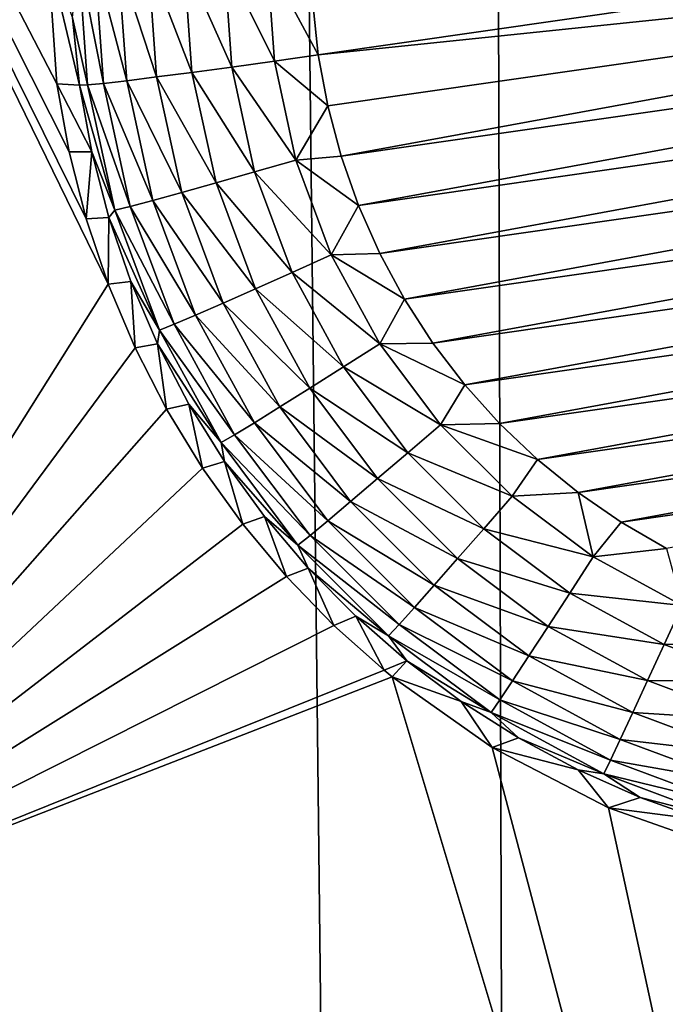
# Model space of a CAD drawing. Header units: metres. Extents: x -24 to 72, y -247 to 22.
# Tile 206 of 256: x -6.004 to -5.204, y -207.871 to -206.65. Entities that reach past the tile are written whole.
import ezdxf

# ---------------------------------------------------------------- set-up
doc = ezdxf.new("R2010")
doc.units = ezdxf.units.M
doc.layers.add('solid_509589_MEDIA_SW0001', color=7, linetype='CONTINUOUS')

msp = doc.modelspace()

# ---------------------------------------------------------------- linework, layer by layer
at = {"layer": 'solid_509589_MEDIA_SW0001'}
for points in [[(-5.328222, -234.871155, 309.950439), (-4.852002, -152.861771, 308.521423), (-5.565951, -153.316559, 308.525574)], [(-5.328222, -234.871155, 309.950439), (-4.303972, -235.255737, 309.962128), (-4.852002, -152.861771, 308.521423)], [(-5.328222, -234.871155, 309.950439), (-5.565951, -153.316559, 308.525574), (-6.237439, -153.831802, 308.530548)], [(-6.318621, -234.406082, 309.936462), (-5.328222, -234.871155, 309.950439), (-6.237439, -153.831802, 308.530548)], [(-5.894148, -206.977997, 268.23175), (-6.413139, -207.803787, 268.274902), (-6.930424, -204.854507, 268.135193)], [(-5.921474, -206.896896, 268.226532), (-5.894148, -206.977997, 268.23175), (-6.930424, -204.854507, 268.135193)], [(-5.942712, -206.813995, 268.221466), (-5.921474, -206.896896, 268.226532), (-6.930424, -204.854507, 268.135193)], [(-5.957743, -206.729752, 268.216492), (-5.942712, -206.813995, 268.221466), (-6.930424, -204.854507, 268.135193)], [(-5.96893, -206.566376, 268.207458), (-5.957743, -206.729752, 268.216492), (-6.930424, -204.854507, 268.135193)], [(-5.633809, -206.693634, 267.617218), (-5.640491, -206.629501, 267.616119), (-4.000404, -206.458817, 267.613129)], [(-3.993722, -206.522949, 267.614258), (-5.633809, -206.693634, 267.617218), (-4.000404, -206.458817, 267.613129)], [(-3.993722, -206.522949, 267.614258), (-5.62215, -206.757034, 267.618317), (-5.633809, -206.693634, 267.617218)], [(-3.993722, -206.522949, 267.614258), (-5.605529, -206.819427, 267.619415), (-5.62215, -206.757034, 267.618317)], [(-3.993722, -206.522949, 267.614258), (-3.99209, -206.587494, 267.615387), (-5.605529, -206.819427, 267.619415)], [(-5.929625, -206.731369, 267.891785), (-5.957743, -206.729752, 268.216492), (-5.96893, -206.566376, 268.207458)], [(-5.938468, -206.647797, 267.89032), (-5.929625, -206.731369, 267.891785), (-5.96893, -206.566376, 268.207458)], [(-5.93112, -206.572403, 267.834351), (-5.919781, -206.730911, 267.837097), (-5.938468, -206.647797, 267.89032)], [(-5.93112, -206.572403, 267.834351), (-5.900107, -206.728989, 267.785126), (-5.919781, -206.730911, 267.837097)], [(-5.911244, -206.573303, 267.78241), (-5.900107, -206.728989, 267.785126), (-5.93112, -206.572403, 267.834351)], [(-5.911244, -206.573303, 267.78241), (-5.871284, -206.725677, 267.737701), (-5.900107, -206.728989, 267.785126)], [(-5.882124, -206.574127, 267.735046), (-5.871284, -206.725677, 267.737701), (-5.911244, -206.573303, 267.78241)], [(-5.882124, -206.574127, 267.735046), (-5.834301, -206.721085, 267.696411), (-5.871284, -206.725677, 267.737701)], [(-5.844761, -206.574844, 267.693878), (-5.834301, -206.721085, 267.696411), (-5.882124, -206.574127, 267.735046)], [(-5.844761, -206.574844, 267.693878), (-5.790429, -206.715363, 267.66272), (-5.834301, -206.721085, 267.696411)], [(-5.800438, -206.575439, 267.660278), (-5.790429, -206.715363, 267.66272), (-5.844761, -206.574844, 267.693878)], [(-5.800438, -206.575439, 267.660278), (-5.741177, -206.70871, 267.637787), (-5.790429, -206.715363, 267.66272)], [(-5.750679, -206.575867, 267.635468), (-5.741177, -206.70871, 267.637787), (-5.800438, -206.575439, 267.660278)], [(-5.750679, -206.575867, 267.635468), (-5.688235, -206.70137, 267.622437), (-5.741177, -206.70871, 267.637787)], [(-5.750679, -206.575867, 267.635468), (-5.697193, -206.576141, 267.62027), (-5.688235, -206.70137, 267.622437)], [(-5.697193, -206.576141, 267.62027), (-5.640491, -206.629501, 267.616119), (-5.633809, -206.693634, 267.617218)], [(-5.697193, -206.576141, 267.62027), (-5.633809, -206.693634, 267.617218), (-5.688235, -206.70137, 267.622437)], [(-3.99209, -206.587494, 267.615387), (-5.584002, -206.880585, 267.620483), (-5.605529, -206.819427, 267.619415)], [(-3.99209, -206.587494, 267.615387), (-3.995515, -206.652222, 267.616516), (-5.584002, -206.880585, 267.620483)], [(-5.938468, -206.647797, 267.89032), (-5.919781, -206.730911, 267.837097), (-5.929625, -206.731369, 267.891785)], [(-3.995515, -206.652222, 267.616516), (-5.557718, -206.939865, 267.621521), (-5.584002, -206.880585, 267.620483)], [(-3.995515, -206.652222, 267.616516), (-4.004028, -206.716522, 267.617615), (-5.557718, -206.939865, 267.621521)], [(-5.688235, -206.70137, 267.622437), (-5.633809, -206.693634, 267.617218), (-5.62215, -206.757034, 267.618317)], [(-5.741177, -206.70871, 267.637787), (-5.688235, -206.70137, 267.622437), (-5.661543, -206.824051, 267.624573)], [(-5.661543, -206.824051, 267.624573), (-5.688235, -206.70137, 267.622437), (-5.62215, -206.757034, 267.618317)], [(-5.760606, -206.852432, 267.665131), (-5.834301, -206.721085, 267.696411), (-5.790429, -206.715363, 267.66272)], [(-5.712862, -206.838852, 267.640045), (-5.790429, -206.715363, 267.66272), (-5.741177, -206.70871, 267.637787)], [(-5.712862, -206.838852, 267.640045), (-5.760606, -206.852432, 267.665131), (-5.790429, -206.715363, 267.66272)], [(-5.712862, -206.838852, 267.640045), (-5.741177, -206.70871, 267.637787), (-5.661543, -206.824051, 267.624573)], [(-4.004028, -206.716522, 267.617615), (-5.526906, -206.996841, 267.622528), (-5.557718, -206.939865, 267.621521)], [(-4.004028, -206.716522, 267.617615), (-4.01754, -206.779861, 267.618744), (-5.526906, -206.996841, 267.622528)], [(-5.91456, -206.814056, 267.893219), (-5.942712, -206.813995, 268.221466), (-5.957743, -206.729752, 268.216492)], [(-5.91456, -206.814056, 267.893219), (-5.957743, -206.729752, 268.216492), (-5.929625, -206.731369, 267.891785)], [(-5.919781, -206.730911, 267.837097), (-5.885995, -206.8862, 267.839813), (-5.929625, -206.731369, 267.891785)], [(-5.885995, -206.8862, 267.839813), (-5.91456, -206.814056, 267.893219), (-5.929625, -206.731369, 267.891785)], [(-5.866924, -206.881516, 267.787781), (-5.919781, -206.730911, 267.837097), (-5.900107, -206.728989, 267.785126)], [(-5.866924, -206.881516, 267.787781), (-5.885995, -206.8862, 267.839813), (-5.919781, -206.730911, 267.837097)], [(-5.838983, -206.87413, 267.740295), (-5.900107, -206.728989, 267.785126), (-5.871284, -206.725677, 267.737701)], [(-5.838983, -206.87413, 267.740295), (-5.866924, -206.881516, 267.787781), (-5.900107, -206.728989, 267.785126)], [(-5.803133, -206.864334, 267.698914), (-5.871284, -206.725677, 267.737701), (-5.834301, -206.721085, 267.696411)], [(-5.803133, -206.864334, 267.698914), (-5.838983, -206.87413, 267.740295), (-5.871284, -206.725677, 267.737701)], [(-5.760606, -206.852432, 267.665131), (-5.803133, -206.864334, 267.698914), (-5.834301, -206.721085, 267.696411)], [(-5.661543, -206.824051, 267.624573), (-5.62215, -206.757034, 267.618317), (-5.605529, -206.819427, 267.619415)], [(-4.01754, -206.779861, 267.618744), (-5.49171, -207.051224, 267.623474), (-5.526906, -206.996841, 267.622528)], [(-4.01754, -206.779861, 267.618744), (-4.035985, -206.841965, 267.619812), (-5.49171, -207.051224, 267.623474)], [(-5.91456, -206.814056, 267.893219), (-5.921474, -206.896896, 268.226532), (-5.942712, -206.813995, 268.221466)], [(-5.893359, -206.89537, 267.894653), (-5.921474, -206.896896, 268.226532), (-5.91456, -206.814056, 267.893219)], [(-5.885995, -206.8862, 267.839813), (-5.893359, -206.89537, 267.894653), (-5.91456, -206.814056, 267.893219)], [(-5.712862, -206.838852, 267.640045), (-5.661543, -206.824051, 267.624573), (-5.617661, -206.941681, 267.626648)], [(-5.661543, -206.824051, 267.624573), (-5.605529, -206.819427, 267.619415), (-5.584002, -206.880585, 267.620483)], [(-5.617661, -206.941681, 267.626648), (-5.661543, -206.824051, 267.624573), (-5.584002, -206.880585, 267.620483)], [(-5.712862, -206.838852, 267.640045), (-5.666314, -206.963623, 267.642242), (-5.760606, -206.852432, 267.665131)], [(-5.712862, -206.838852, 267.640045), (-5.617661, -206.941681, 267.626648), (-5.666314, -206.963623, 267.642242)], [(-4.035985, -206.841965, 267.619812), (-5.452315, -207.102737, 267.624359), (-5.49171, -207.051224, 267.623474)], [(-4.035985, -206.841965, 267.619812), (-4.059272, -206.902481, 267.62088), (-5.452315, -207.102737, 267.624359)], [(-5.760606, -206.852432, 267.665131), (-5.711576, -206.983871, 267.667419), (-5.803133, -206.864334, 267.698914)], [(-5.666314, -206.963623, 267.642242), (-5.711576, -206.983871, 267.667419), (-5.760606, -206.852432, 267.665131)], [(-5.803133, -206.864334, 267.698914), (-5.751894, -207.001694, 267.701324), (-5.838983, -206.87413, 267.740295)], [(-5.711576, -206.983871, 267.667419), (-5.751894, -207.001694, 267.701324), (-5.803133, -206.864334, 267.698914)], [(-5.838983, -206.87413, 267.740295), (-5.785881, -207.016495, 267.742767), (-5.866924, -206.881516, 267.787781)], [(-5.751894, -207.001694, 267.701324), (-5.785881, -207.016495, 267.742767), (-5.838983, -206.87413, 267.740295)], [(-5.885995, -206.8862, 267.839813), (-5.830449, -207.03511, 267.842407), (-5.893359, -206.89537, 267.894653)], [(-5.866924, -206.881516, 267.787781), (-5.812369, -207.027756, 267.790344), (-5.885995, -206.8862, 267.839813)], [(-5.812369, -207.027756, 267.790344), (-5.830449, -207.03511, 267.842407), (-5.885995, -206.8862, 267.839813)], [(-5.785881, -207.016495, 267.742767), (-5.812369, -207.027756, 267.790344), (-5.866924, -206.881516, 267.787781)], [(-5.617661, -206.941681, 267.626648), (-5.584002, -206.880585, 267.620483), (-5.557718, -206.939865, 267.621521)], [(-5.893359, -206.89537, 267.894653), (-5.894148, -206.977997, 268.23175), (-5.921474, -206.896896, 268.226532)], [(-5.866138, -206.974884, 267.896027), (-5.894148, -206.977997, 268.23175), (-5.893359, -206.89537, 267.894653)], [(-5.830449, -207.03511, 267.842407), (-5.866138, -206.974884, 267.896027), (-5.893359, -206.89537, 267.894653)], [(-4.059272, -206.902481, 267.62088), (-5.409039, -207.15094, 267.625214), (-5.452315, -207.102737, 267.624359)], [(-4.059272, -206.902481, 267.62088), (-4.087211, -206.960922, 267.621887), (-5.409039, -207.15094, 267.625214)], [(-5.617661, -206.941681, 267.626648), (-5.557718, -206.939865, 267.621521), (-5.526906, -206.996841, 267.622528)], [(-5.666314, -206.963623, 267.642242), (-5.617661, -206.941681, 267.626648), (-5.557482, -207.05188, 267.628571)], [(-5.557482, -207.05188, 267.628571), (-5.617661, -206.941681, 267.626648), (-5.526906, -206.996841, 267.622528)], [(-5.666314, -206.963623, 267.642242), (-5.602478, -207.080521, 267.644287), (-5.711576, -206.983871, 267.667419)], [(-5.666314, -206.963623, 267.642242), (-5.557482, -207.05188, 267.628571), (-5.602478, -207.080521, 267.644287)], [(-4.087211, -206.960922, 267.621887), (-5.362099, -207.195618, 267.625977), (-5.409039, -207.15094, 267.625214)], [(-4.087211, -206.960922, 267.621887), (-4.119659, -207.017014, 267.622864), (-5.362099, -207.195618, 267.625977)], [(-5.866138, -206.974884, 267.896027), (-5.860881, -207.056839, 268.23703), (-5.894148, -206.977997, 268.23175)], [(-5.833051, -207.052139, 267.897369), (-5.860881, -207.056839, 268.23703), (-5.866138, -206.974884, 267.896027)], [(-5.830449, -207.03511, 267.842407), (-5.833051, -207.052139, 267.897369), (-5.866138, -206.974884, 267.896027)], [(-5.894148, -206.977997, 268.23175), (-5.860881, -207.056839, 268.23703), (-6.413139, -207.803787, 268.274902)], [(-5.711576, -206.983871, 267.667419), (-5.644338, -207.106979, 267.669556), (-5.751894, -207.001694, 267.701324)], [(-5.602478, -207.080521, 267.644287), (-5.644338, -207.106979, 267.669556), (-5.711576, -206.983871, 267.667419)], [(-5.557482, -207.05188, 267.628571), (-5.526906, -206.996841, 267.622528), (-5.49171, -207.051224, 267.623474)], [(-5.751894, -207.001694, 267.701324), (-5.681624, -207.130356, 267.703552), (-5.785881, -207.016495, 267.742767)], [(-5.644338, -207.106979, 267.669556), (-5.681624, -207.130356, 267.703552), (-5.751894, -207.001694, 267.701324)], [(-5.785881, -207.016495, 267.742767), (-5.713056, -207.149841, 267.745087), (-5.812369, -207.027756, 267.790344)], [(-5.681624, -207.130356, 267.703552), (-5.713056, -207.149841, 267.745087), (-5.785881, -207.016495, 267.742767)], [(-4.119659, -207.017014, 267.622864), (-5.311768, -207.236496, 267.626709), (-5.362099, -207.195618, 267.625977)], [(-4.119659, -207.017014, 267.622864), (-4.156435, -207.070419, 267.62381), (-5.311768, -207.236496, 267.626709)], [(-5.830449, -207.03511, 267.842407), (-5.754274, -207.174591, 267.844849), (-5.833051, -207.052139, 267.897369)], [(-5.812369, -207.027756, 267.790344), (-5.737554, -207.164749, 267.792725), (-5.830449, -207.03511, 267.842407)], [(-5.737554, -207.164749, 267.792725), (-5.754274, -207.174591, 267.844849), (-5.830449, -207.03511, 267.842407)], [(-5.713056, -207.149841, 267.745087), (-5.737554, -207.164749, 267.792725), (-5.812369, -207.027756, 267.790344)], [(-5.860881, -207.056839, 268.23703), (-5.821846, -207.133026, 268.24234), (-6.413139, -207.803787, 268.274902)], [(-5.833051, -207.052139, 267.897369), (-5.821846, -207.133026, 268.24234), (-5.860881, -207.056839, 268.23703)], [(-5.794282, -207.126709, 267.898682), (-5.821846, -207.133026, 268.24234), (-5.833051, -207.052139, 267.897369)], [(-5.754274, -207.174591, 267.844849), (-5.794282, -207.126709, 267.898682), (-5.833051, -207.052139, 267.897369)], [(-5.602478, -207.080521, 267.644287), (-5.557482, -207.05188, 267.628571), (-5.482231, -207.152374, 267.63031)], [(-5.557482, -207.05188, 267.628571), (-5.49171, -207.051224, 267.623474), (-5.452315, -207.102737, 267.624359)], [(-5.482231, -207.152374, 267.63031), (-5.557482, -207.05188, 267.628571), (-5.452315, -207.102737, 267.624359)], [(-4.156435, -207.070419, 267.62381), (-5.258431, -207.27327, 267.62735), (-5.311768, -207.236496, 267.626709)], [(-4.156435, -207.070419, 267.62381), (-4.197251, -207.120712, 267.624695), (-5.258431, -207.27327, 267.62735)], [(-5.602478, -207.080521, 267.644287), (-5.522653, -207.187134, 267.646149), (-5.644338, -207.106979, 267.669556)], [(-5.602478, -207.080521, 267.644287), (-5.482231, -207.152374, 267.63031), (-5.522653, -207.187134, 267.646149)], [(-5.644338, -207.106979, 267.669556), (-5.560259, -207.219284, 267.671539), (-5.681624, -207.130356, 267.703552)], [(-5.522653, -207.187134, 267.646149), (-5.560259, -207.219284, 267.671539), (-5.644338, -207.106979, 267.669556)], [(-5.482231, -207.152374, 267.63031), (-5.452315, -207.102737, 267.624359), (-5.409039, -207.15094, 267.625214)], [(-4.197251, -207.120712, 267.624695), (-5.202356, -207.305756, 267.627899), (-5.258431, -207.27327, 267.62735)], [(-5.821846, -207.133026, 268.24234), (-5.777285, -207.206085, 268.247711), (-6.413139, -207.803787, 268.274902)], [(-5.794282, -207.126709, 267.898682), (-5.777285, -207.206085, 268.247711), (-5.821846, -207.133026, 268.24234)], [(-5.750049, -207.198166, 267.899933), (-5.777285, -207.206085, 268.247711), (-5.794282, -207.126709, 267.898682)], [(-5.754274, -207.174591, 267.844849), (-5.750049, -207.198166, 267.899933), (-5.794282, -207.126709, 267.898682)], [(-5.681624, -207.130356, 267.703552), (-5.593756, -207.247711, 267.705627), (-5.713056, -207.149841, 267.745087)], [(-5.560259, -207.219284, 267.671539), (-5.593756, -207.247711, 267.705627), (-5.681624, -207.130356, 267.703552)], [(-5.713056, -207.149841, 267.745087), (-5.621993, -207.271469, 267.747223), (-5.737554, -207.164749, 267.792725)], [(-5.593756, -207.247711, 267.705627), (-5.621993, -207.271469, 267.747223), (-5.713056, -207.149841, 267.745087)], [(-5.522653, -207.187134, 267.646149), (-5.482231, -207.152374, 267.63031), (-5.39344, -207.241165, 267.631866)], [(-5.482231, -207.152374, 267.63031), (-5.409039, -207.15094, 267.625214), (-5.362099, -207.195618, 267.625977)], [(-5.39344, -207.241165, 267.631866), (-5.482231, -207.152374, 267.63031), (-5.362099, -207.195618, 267.625977)], [(-5.737554, -207.164749, 267.792725), (-5.644, -207.289703, 267.794922), (-5.754274, -207.174591, 267.844849)], [(-5.621993, -207.271469, 267.747223), (-5.644, -207.289703, 267.794922), (-5.737554, -207.164749, 267.792725)], [(-5.754274, -207.174591, 267.844849), (-5.659022, -207.301804, 267.847076), (-5.750049, -207.198166, 267.899933)], [(-5.644, -207.289703, 267.794922), (-5.659022, -207.301804, 267.847076), (-5.754274, -207.174591, 267.844849)], [(-5.522653, -207.187134, 267.646149), (-5.428466, -207.281311, 267.647797), (-5.560259, -207.219284, 267.671539)], [(-5.522653, -207.187134, 267.646149), (-5.39344, -207.241165, 267.631866), (-5.428466, -207.281311, 267.647797)], [(-5.39344, -207.241165, 267.631866), (-5.362099, -207.195618, 267.625977), (-5.311768, -207.236496, 267.626709)], [(-5.777285, -207.206085, 268.247711), (-5.727487, -207.275558, 268.253021), (-6.413139, -207.803787, 268.274902)], [(-5.750049, -207.198166, 267.899933), (-5.727487, -207.275558, 268.253021), (-5.777285, -207.206085, 268.247711)], [(-5.700598, -207.266129, 267.901123), (-5.727487, -207.275558, 268.253021), (-5.750049, -207.198166, 267.899933)], [(-5.659022, -207.301804, 267.847076), (-5.700598, -207.266129, 267.901123), (-5.750049, -207.198166, 267.899933)], [(-5.560259, -207.219284, 267.671539), (-5.461051, -207.318481, 267.673248), (-5.593756, -207.247711, 267.705627)], [(-5.428466, -207.281311, 267.647797), (-5.461051, -207.318481, 267.673248), (-5.560259, -207.219284, 267.671539)], [(-5.428466, -207.281311, 267.647797), (-5.39344, -207.241165, 267.631866), (-5.292917, -207.316391, 267.633179)], [(-5.292917, -207.316391, 267.633179), (-5.39344, -207.241165, 267.631866), (-5.311768, -207.236496, 267.626709)], [(-5.292917, -207.316391, 267.633179), (-5.311768, -207.236496, 267.626709), (-5.258431, -207.27327, 267.62735)], [(-5.593756, -207.247711, 267.705627), (-5.490077, -207.351379, 267.707428), (-5.621993, -207.271469, 267.747223)], [(-5.461051, -207.318481, 267.673248), (-5.490077, -207.351379, 267.707428), (-5.593756, -207.247711, 267.705627)], [(-5.700598, -207.266129, 267.901123), (-5.673029, -207.340759, 268.25827), (-5.727487, -207.275558, 268.253021)], [(-5.646206, -207.3302, 267.902222), (-5.673029, -207.340759, 268.25827), (-5.700598, -207.266129, 267.901123)], [(-5.659022, -207.301804, 267.847076), (-5.646206, -207.3302, 267.902222), (-5.700598, -207.266129, 267.901123)], [(-5.727487, -207.275558, 268.253021), (-5.673029, -207.340759, 268.25827), (-6.413139, -207.803787, 268.274902)], [(-5.621993, -207.271469, 267.747223), (-5.514544, -207.378891, 267.749084), (-5.644, -207.289703, 267.794922)], [(-5.490077, -207.351379, 267.707428), (-5.514544, -207.378891, 267.749084), (-5.621993, -207.271469, 267.747223)], [(-5.428466, -207.281311, 267.647797), (-5.321834, -207.361115, 267.64917), (-5.461051, -207.318481, 267.673248)], [(-5.428466, -207.281311, 267.647797), (-5.292917, -207.316391, 267.633179), (-5.321834, -207.361115, 267.64917)], [(-5.292917, -207.316391, 267.633179), (-5.258431, -207.27327, 267.62735), (-5.202356, -207.305756, 267.627899)], [(-5.644, -207.289703, 267.794922), (-5.533614, -207.40007, 267.796844), (-5.659022, -207.301804, 267.847076)], [(-5.514544, -207.378891, 267.749084), (-5.533614, -207.40007, 267.796844), (-5.644, -207.289703, 267.794922)], [(-5.659022, -207.301804, 267.847076), (-5.54663, -207.414185, 267.84903), (-5.646206, -207.3302, 267.902222)], [(-5.533614, -207.40007, 267.796844), (-5.54663, -207.414185, 267.84903), (-5.659022, -207.301804, 267.847076)], [(-5.182707, -207.376572, 267.634216), (-5.292917, -207.316391, 267.633179), (-5.202356, -207.305756, 267.627899)], [(-5.461051, -207.318481, 267.673248), (-5.348735, -207.402542, 267.674713), (-5.490077, -207.351379, 267.707428)], [(-5.321834, -207.361115, 267.64917), (-5.348735, -207.402542, 267.674713), (-5.461051, -207.318481, 267.673248)], [(-5.321834, -207.361115, 267.64917), (-5.292917, -207.316391, 267.633179), (-5.182707, -207.376572, 267.634216)], [(-5.646206, -207.3302, 267.902222), (-5.614416, -207.401306, 268.263367), (-5.673029, -207.340759, 268.25827)], [(-5.587177, -207.390015, 267.90329), (-5.614416, -207.401306, 268.263367), (-5.646206, -207.3302, 267.902222)], [(-5.54663, -207.414185, 267.84903), (-5.587177, -207.390015, 267.90329), (-5.646206, -207.3302, 267.902222)], [(-5.673029, -207.340759, 268.25827), (-5.614416, -207.401306, 268.263367), (-6.413139, -207.803787, 268.274902)], [(-5.490077, -207.351379, 267.707428), (-5.372698, -207.43924, 267.708954), (-5.514544, -207.378891, 267.749084)], [(-5.348735, -207.402542, 267.674713), (-5.372698, -207.43924, 267.708954), (-5.490077, -207.351379, 267.707428)], [(-5.321834, -207.361115, 267.64917), (-5.204926, -207.424942, 267.650299), (-5.348735, -207.402542, 267.674713)], [(-5.321834, -207.361115, 267.64917), (-5.182707, -207.376572, 267.634216), (-5.204926, -207.424942, 267.650299)], [(-5.514544, -207.378891, 267.749084), (-5.392898, -207.46994, 267.750671), (-5.533614, -207.40007, 267.796844)], [(-5.372698, -207.43924, 267.708954), (-5.392898, -207.46994, 267.750671), (-5.514544, -207.378891, 267.749084)], [(-5.204926, -207.424942, 267.650299), (-5.182707, -207.376572, 267.634216), (-5.065055, -207.420441, 267.634979)], [(-5.587177, -207.390015, 267.90329), (-5.552214, -207.456848, 268.26828), (-5.614416, -207.401306, 268.263367)], [(-5.523842, -207.445267, 267.904236), (-5.552214, -207.456848, 268.26828), (-5.587177, -207.390015, 267.90329)], [(-5.54663, -207.414185, 267.84903), (-5.523842, -207.445267, 267.904236), (-5.587177, -207.390015, 267.90329)], [(-5.614416, -207.401306, 268.263367), (-5.552214, -207.456848, 268.26828), (-6.413139, -207.803787, 268.274902)], [(-5.533614, -207.40007, 267.796844), (-5.408642, -207.493607, 267.798492), (-5.54663, -207.414185, 267.84903)], [(-5.392898, -207.46994, 267.750671), (-5.408642, -207.493607, 267.798492), (-5.533614, -207.40007, 267.796844)], [(-5.348735, -207.402542, 267.674713), (-5.225597, -207.469772, 267.675903), (-5.372698, -207.43924, 267.708954)], [(-5.204926, -207.424942, 267.650299), (-5.225597, -207.469772, 267.675903), (-5.348735, -207.402542, 267.674713)], [(-5.54663, -207.414185, 267.84903), (-5.419388, -207.50943, 267.850708), (-5.523842, -207.445267, 267.904236)], [(-5.408642, -207.493607, 267.798492), (-5.419388, -207.50943, 267.850708), (-5.54663, -207.414185, 267.84903)], [(-5.204926, -207.424942, 267.650299), (-5.080124, -207.471481, 267.651093), (-5.225597, -207.469772, 267.675903)], [(-5.204926, -207.424942, 267.650299), (-5.065055, -207.420441, 267.634979), (-5.080124, -207.471481, 267.651093)], [(-5.372698, -207.43924, 267.708954), (-5.244009, -207.509491, 267.710175), (-5.392898, -207.46994, 267.750671)], [(-5.225597, -207.469772, 267.675903), (-5.244009, -207.509491, 267.710175), (-5.372698, -207.43924, 267.708954)], [(-5.523842, -207.445267, 267.904236), (-5.542247, -207.465027, 268.269012), (-5.552214, -207.456848, 268.26828)], [(-5.456555, -207.495636, 267.905121), (-5.542247, -207.465027, 268.269012), (-5.523842, -207.445267, 267.904236)], [(-5.419388, -207.50943, 267.850708), (-5.456555, -207.495636, 267.905121), (-5.523842, -207.445267, 267.904236)], [(-5.552214, -207.456848, 268.26828), (-5.542247, -207.465027, 268.269012), (-6.413139, -207.803787, 268.274902)], [(-6.413139, -207.803787, 268.274902), (-5.542247, -207.465027, 268.269012), (-4.7017, -210.26828, 268.549591)], [(-5.542247, -207.465027, 268.269012), (-5.418402, -207.552643, 268.277466), (-4.7017, -210.26828, 268.549591)], [(-5.456555, -207.495636, 267.905121), (-5.418402, -207.552643, 268.277466), (-5.542247, -207.465027, 268.269012)], [(-5.392898, -207.46994, 267.750671), (-5.259531, -207.542755, 267.751953), (-5.408642, -207.493607, 267.798492)], [(-5.244009, -207.509491, 267.710175), (-5.259531, -207.542755, 267.751953), (-5.392898, -207.46994, 267.750671)], [(-5.225597, -207.469772, 267.675903), (-5.094143, -207.518799, 267.676758), (-5.244009, -207.509491, 267.710175)], [(-5.080124, -207.471481, 267.651093), (-5.094143, -207.518799, 267.676758), (-5.225597, -207.469772, 267.675903)], [(-5.385692, -207.540833, 267.905914), (-5.418402, -207.552643, 268.277466), (-5.456555, -207.495636, 267.905121)], [(-5.419388, -207.50943, 267.850708), (-5.385692, -207.540833, 267.905914), (-5.456555, -207.495636, 267.905121)], [(-5.408642, -207.493607, 267.798492), (-5.271627, -207.56842, 267.799774), (-5.419388, -207.50943, 267.850708)], [(-5.259531, -207.542755, 267.751953), (-5.271627, -207.56842, 267.799774), (-5.408642, -207.493607, 267.798492)], [(-5.419388, -207.50943, 267.850708), (-5.279884, -207.585587, 267.85202), (-5.385692, -207.540833, 267.905914)], [(-5.271627, -207.56842, 267.799774), (-5.279884, -207.585587, 267.85202), (-5.419388, -207.50943, 267.850708)], [(-5.244009, -207.509491, 267.710175), (-5.10663, -207.56073, 267.71109), (-5.259531, -207.542755, 267.751953)], [(-5.094143, -207.518799, 267.676758), (-5.10663, -207.56073, 267.71109), (-5.244009, -207.509491, 267.710175)], [(-5.311648, -207.580597, 267.906616), (-5.418402, -207.552643, 268.277466), (-5.385692, -207.540833, 267.905914)], [(-5.279884, -207.585587, 267.85202), (-5.311648, -207.580597, 267.906616), (-5.385692, -207.540833, 267.905914)], [(-5.259531, -207.542755, 267.751953), (-5.117156, -207.595856, 267.752869), (-5.271627, -207.56842, 267.799774)], [(-5.10663, -207.56073, 267.71109), (-5.117156, -207.595856, 267.752869), (-5.259531, -207.542755, 267.751953)], [(-5.418402, -207.552643, 268.277466), (-5.274092, -207.627655, 268.285583), (-4.7017, -210.26828, 268.549591)], [(-5.311648, -207.580597, 267.906616), (-5.274092, -207.627655, 268.285583), (-5.418402, -207.552643, 268.277466)], [(-5.271627, -207.56842, 267.799774), (-5.12536, -207.622955, 267.80072), (-5.279884, -207.585587, 267.85202)], [(-5.117156, -207.595856, 267.752869), (-5.12536, -207.622955, 267.80072), (-5.271627, -207.56842, 267.799774)], [(-5.234839, -207.614731, 267.907196), (-5.274092, -207.627655, 268.285583), (-5.311648, -207.580597, 267.906616)], [(-5.279884, -207.585587, 267.85202), (-5.234839, -207.614731, 267.907196), (-5.311648, -207.580597, 267.906616)], [(-5.279884, -207.585587, 267.85202), (-5.13096, -207.641129, 267.852997), (-5.234839, -207.614731, 267.907196)], [(-5.12536, -207.622955, 267.80072), (-5.13096, -207.641129, 267.852997), (-5.279884, -207.585587, 267.85202)], [(-5.155694, -207.643021, 267.907684), (-5.274092, -207.627655, 268.285583), (-5.234839, -207.614731, 267.907196)], [(-5.13096, -207.641129, 267.852997), (-5.155694, -207.643021, 267.907684), (-5.234839, -207.614731, 267.907196)], [(-5.274092, -207.627655, 268.285583), (-5.121691, -207.681335, 268.29248), (-4.7017, -210.26828, 268.549591)], [(-5.155694, -207.643021, 267.907684), (-5.121691, -207.681335, 268.29248), (-5.274092, -207.627655, 268.285583)], [(-7.263841, -208.19223, 268.281677), (-6.413139, -207.803787, 268.274902), (-5.589726, -210.633286, 268.555969)], [(-6.413139, -207.803787, 268.274902), (-4.7017, -210.26828, 268.549591), (-5.589726, -210.633286, 268.555969)]]:
    msp.add_3dface(points, dxfattribs=at)

doc.saveas('drawing.dxf')
